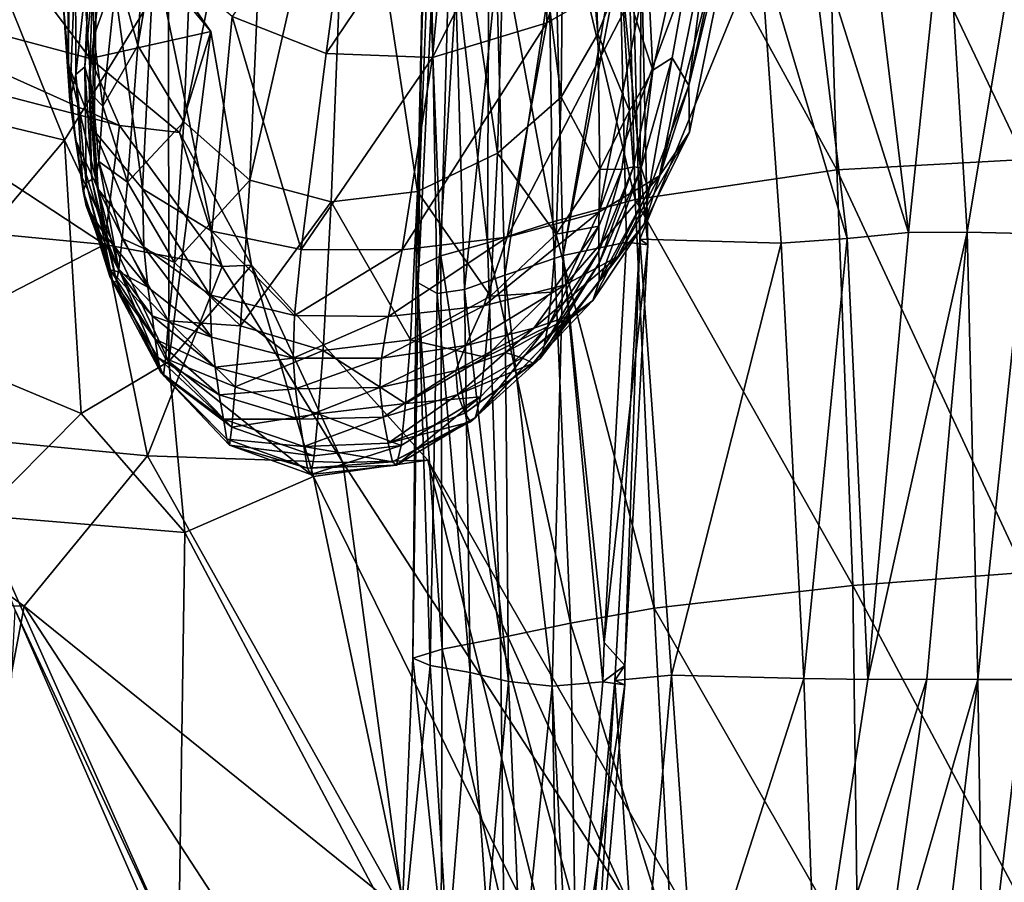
# Model space of a CAD drawing. Extents: x -76 to 76, y -20 to 79.
# Tile 124 of 175: x -6.39 to -0.13, y -1.11 to 4.38. Entities that reach past the tile are written whole.
import ezdxf

# ---------------------------------------------------------------- set-up
doc = ezdxf.new("R2010")
doc.units = 0

msp = doc.modelspace()

# ---------------------------------------------------------------- linework, layer by layer
for points in [[(-14.388, 15.315, 15.9217), (-7.8159, 4.6318, 18.5868), (-5.9432, 4.1304, 17.5793)], [(-14.388, 15.315, 15.9217), (-5.1751, 4.3035, 16.584), (-5.4457, 4.6891, 16.0387)], [(-5.1751, 4.3035, 16.584), (-14.388, 15.315, 15.9217), (-5.9432, 4.1304, 17.5793)], [(-5.4789, 6.9407, 5.7284), (-5.6395, 4.2125, 6.4302), (-5.7722, 4.6881, 6.7907)], [(-5.4789, 6.9407, 5.7284), (-5.229, 6.5908, 5.3495), (-5.6395, 4.2125, 6.4302)], [(-2.8153, 6.8905, 6.0135), (-2.7134, 4.2885, 6.9337), (-2.9182, 6.613, 5.5916)], [(-2.7134, 4.2885, 6.9337), (-2.8153, 6.8905, 6.0135), (-2.5643, 4.6678, 7.592)], [(-2.3626, 4.0572, 8.3475), (-2.3925, 4.6502, 8.4079), (-1.7795, 6.6925, 10.0868)], [(-2.241, 4.1345, 8.9356), (-2.3626, 4.0572, 8.3475), (-1.7795, 6.6925, 10.0868)], [(-2.1338, 3.9581, 9.5258), (-2.241, 4.1345, 8.9356), (-1.7795, 6.6925, 10.0868)], [(-1.655, 6.2032, 10.8434), (-2.1338, 3.9581, 9.5258), (-1.7795, 6.6925, 10.0868)], [(-5.229, 6.5908, 5.3495), (-5.3473, 3.729, 6.1504), (-5.6395, 4.2125, 6.4302)], [(-5.229, 6.5908, 5.3495), (-4.7958, 6.424, 4.9905), (-5.3473, 3.729, 6.1504)], [(-3.2699, 6.3904, 5.249), (-2.9182, 6.613, 5.5916), (-2.9474, 3.8853, 6.514)], [(-2.7134, 4.2885, 6.9337), (-2.9474, 3.8853, 6.514), (-2.9182, 6.613, 5.5916)], [(-6.1152, 4.482, 10.0971), (-6.0811, 4.0891, 10.7022), (-6.1033, 6.5392, 11.9302)], [(-6.0811, 4.0891, 10.7022), (-6.0734, 5.9414, 12.6196), (-6.1033, 6.5392, 11.9302)], [(-4.7958, 6.424, 4.9905), (-4.9268, 3.358, 5.9826), (-5.3473, 3.729, 6.1504)], [(-4.7958, 6.424, 4.9905), (-4.2955, 6.1382, 4.9474), (-4.9268, 3.358, 5.9826)], [(-3.2699, 6.3904, 5.249), (-3.3522, 3.5296, 6.2266), (-3.7762, 6.3697, 4.9731)], [(-3.3522, 3.5296, 6.2266), (-3.2699, 6.3904, 5.249), (-2.9474, 3.8853, 6.514)], [(-4.2955, 6.1382, 4.9474), (-3.7762, 6.3697, 4.9731), (-3.8615, 3.2861, 6.0488)], [(-3.3522, 3.5296, 6.2266), (-3.8615, 3.2861, 6.0488), (-3.7762, 6.3697, 4.9731)], [(-2.1338, 3.9581, 9.5258), (-1.655, 6.2032, 10.8434), (-1.7307, 5.625, 11.5843)], [(-0.0003, 6.2584, 19.5569), (-1.2772, 6.1767, 19.1621), (0.0007, 3.4891, 19.3254)], [(-1.2772, 6.1767, 19.1621), (-2.5466, 5.8935, 18.5525), (-1.1934, 3.4221, 18.9351)], [(-1.2772, 6.1767, 19.1621), (-1.1934, 3.4221, 18.9351), (0.0007, 3.4891, 19.3254)], [(-4.2955, 6.1382, 4.9474), (-4.4089, 3.2196, 5.9582), (-4.9268, 3.358, 5.9826)], [(-4.4089, 3.2196, 5.9582), (-4.2955, 6.1382, 4.9474), (-3.8615, 3.2861, 6.0488)], [(-3.05, 5.5652, 14.7391), (-3.0381, 4.3569, 13.4315), (-2.5173, 6.0444, 14.2115)], [(-3.0381, 4.3569, 13.4315), (-2.3952, 4.7232, 12.8862), (-2.5173, 6.0444, 14.2115)], [(-6.0811, 4.0891, 10.7022), (-5.9181, 3.6713, 11.2304), (-6.0734, 5.9414, 12.6196)], [(-5.9181, 3.6713, 11.2304), (-5.8928, 5.3463, 13.1602), (-6.0734, 5.9414, 12.6196)], [(-2.5466, 5.8935, 18.5525), (-3.036, 5.5984, 17.9287), (-2.4756, 3.2351, 18.3072)], [(-2.5466, 5.8935, 18.5525), (-2.4756, 3.2351, 18.3072), (-1.1934, 3.4221, 18.9351)], [(-3.036, 5.5984, 17.9287), (-3.4049, 5.2833, 17.2147), (-3.0001, 3.093, 17.7288)], [(-3.036, 5.5984, 17.9287), (-3.0001, 3.093, 17.7288), (-2.4756, 3.2351, 18.3072)], [(-2.3209, 3.3855, 10.686), (-2.1306, 3.6633, 10.1115), (-1.7307, 5.625, 11.5843)], [(-1.9684, 5.1388, 12.2679), (-2.3209, 3.3855, 10.686), (-1.7307, 5.625, 11.5843)], [(-2.1306, 3.6633, 10.1115), (-2.1338, 3.9581, 9.5258), (-1.7307, 5.625, 11.5843)], [(-3.05, 5.5652, 14.7391), (-3.6558, 5.331, 15.1616), (-3.7643, 4.1375, 13.8168)], [(-3.0381, 4.3569, 13.4315), (-3.05, 5.5652, 14.7391), (-3.7643, 4.1375, 13.8168)], [(-4.4408, 4.1625, 13.9548), (-4.2606, 5.4937, 15.459), (-5.0403, 4.3985, 13.8714)], [(-4.2606, 5.4937, 15.459), (-4.4408, 4.1625, 13.9548), (-3.6558, 5.331, 15.1616)], [(-5.9181, 3.6713, 11.2304), (-5.6105, 3.3026, 11.692), (-5.8928, 5.3463, 13.1602)], [(-5.6105, 3.3026, 11.692), (-5.5355, 4.8125, 13.592), (-5.8928, 5.3463, 13.1602)], [(-4.4408, 4.1625, 13.9548), (-3.7643, 4.1375, 13.8168), (-3.6558, 5.331, 15.1616)], [(-1.3804, 5.0626, 11.3613), (-1.0185, 5.3444, 11.1183), (-0.7374, 3.0254, 10.5216)], [(-1.0185, 5.3444, 11.1183), (-0.5009, 5.2724, 10.8445), (-0.7374, 3.0254, 10.5216)], [(-3.4049, 5.2833, 17.2147), (-3.6525, 5.0429, 16.5784), (-3.4149, 2.9592, 17.0429)], [(-3.4049, 5.2833, 17.2147), (-3.4149, 2.9592, 17.0429), (-3.0001, 3.093, 17.7288)], [(-0.5009, 5.2724, 10.8445), (-0.3643, 3.0262, 10.3387), (-0.7374, 3.0254, 10.5216)], [(-0.5009, 5.2724, 10.8445), (0.0004, 5.2182, 10.7381), (-0.3643, 3.0262, 10.3387)], [(0.0004, 5.2182, 10.7381), (0.0008, 3.0173, 10.2578), (-0.3643, 3.0262, 10.3387)], [(-2.3209, 3.3855, 10.686), (-1.9684, 5.1388, 12.2679), (-2.7068, 3.1532, 11.2307)], [(-1.9684, 5.1388, 12.2679), (-2.3952, 4.7232, 12.8862), (-2.7068, 3.1532, 11.2307)], [(-5.9204, 4.2723, 7.5517), (-5.9242, 4.6608, 8.0839), (-5.8198, 5.1007, 7.3535)], [(-5.9204, 4.2723, 7.5517), (-5.8198, 5.1007, 7.3535), (-5.7722, 4.6881, 6.7907)], [(-3.6525, 5.0429, 16.5784), (-3.79, 4.8437, 15.976), (-3.7129, 2.8754, 16.3531)], [(-3.6525, 5.0429, 16.5784), (-3.7129, 2.8754, 16.3531), (-3.4149, 2.9592, 17.0429)], [(-1.3804, 5.0626, 11.3613), (-1.1266, 2.9872, 10.7471), (-1.6809, 4.8445, 11.6064)], [(-1.1266, 2.9872, 10.7471), (-1.3804, 5.0626, 11.3613), (-0.7374, 3.0254, 10.5216)], [(-2.9821, 4.8455, 13.0108), (-2.5787, 4.9511, 12.5738), (-2.9343, 2.8774, 12.3807)], [(-2.5787, 4.9511, 12.5738), (-2.5735, 4.7713, 12.5153), (-2.9343, 2.8774, 12.3807)], [(-2.4962, 4.9831, 12.4922), (-1.6809, 4.8445, 11.6064), (-2.4469, 2.9826, 11.8934)], [(-2.4383, 4.8515, 12.5949), (-2.4962, 4.9831, 12.4922), (-2.4469, 2.9826, 11.8934)], [(-6.0362, 4.7764, 9.4049), (-5.9404, 4.8701, 8.7068), (-6.035, 4.0285, 9.0595)], [(-5.9404, 4.8701, 8.7068), (-5.9764, 4.0772, 8.4871), (-6.035, 4.0285, 9.0595)], [(-5.9404, 4.8701, 8.7068), (-5.9242, 4.6608, 8.0839), (-5.9764, 4.0772, 8.4871)], [(-3.79, 4.8437, 15.976), (-3.8687, 2.803, 15.6544), (-3.7129, 2.8754, 16.3531)], [(-3.79, 4.8437, 15.976), (-3.8284, 4.6527, 15.3632), (-3.8687, 2.803, 15.6544)], [(-3.3574, 4.6809, 13.5207), (-2.9821, 4.8455, 13.0108), (-3.3052, 2.7524, 12.887)], [(-2.9821, 4.8455, 13.0108), (-2.9343, 2.8774, 12.3807), (-3.3052, 2.7524, 12.887)], [(-2.5735, 4.7713, 12.5153), (-2.4383, 4.8515, 12.5949), (-2.3945, 2.9461, 12.0247)], [(-2.3945, 2.9461, 12.0247), (-2.4383, 4.8515, 12.5949), (-2.4469, 2.9826, 11.8934)], [(-1.6809, 4.8445, 11.6064), (-1.5472, 2.9558, 11.0502), (-2.4469, 2.9826, 11.8934)], [(-1.1266, 2.9872, 10.7471), (-1.5472, 2.9558, 11.0502), (-1.6809, 4.8445, 11.6064)], [(-6.1152, 4.482, 10.0971), (-6.0362, 4.7764, 9.4049), (-6.0728, 3.8632, 9.6576)], [(-6.0362, 4.7764, 9.4049), (-6.035, 4.0285, 9.0595), (-6.0728, 3.8632, 9.6576)], [(-5.6105, 3.3026, 11.692), (-5.1683, 3.0338, 12.0231), (-5.5355, 4.8125, 13.592)], [(-5.1683, 3.0338, 12.0231), (-5.0403, 4.3985, 13.8714), (-5.5355, 4.8125, 13.592)], [(-2.5735, 4.7713, 12.5153), (-2.5309, 2.9629, 11.9718), (-2.9343, 2.8774, 12.3807)], [(-2.5309, 2.9629, 11.9718), (-2.5735, 4.7713, 12.5153), (-2.3945, 2.9461, 12.0247)], [(-3.2901, 2.9949, 11.727), (-2.7068, 3.1532, 11.2307), (-2.3952, 4.7232, 12.8862)], [(-3.0381, 4.3569, 13.4315), (-3.2901, 2.9949, 11.727), (-2.3952, 4.7232, 12.8862)], [(-6.4542, 4.4768, 16.6123), (-5.4457, 4.6891, 16.0387), (-6.1073, 3.6125, 15.6349)], [(-6.1073, 3.6125, 15.6349), (-5.4457, 4.6891, 16.0387), (-5.4419, 2.2038, 16.5014)], [(-5.9242, 4.6608, 8.0839), (-5.9496, 3.976, 7.9987), (-5.9764, 4.0772, 8.4871)], [(-5.9242, 4.6608, 8.0839), (-5.9204, 4.2723, 7.5517), (-5.9496, 3.976, 7.9987)], [(-5.8617, 3.8287, 7.126), (-5.9204, 4.2723, 7.5517), (-5.7722, 4.6881, 6.7907)], [(-5.8617, 3.8287, 7.126), (-5.7722, 4.6881, 6.7907), (-5.6395, 4.2125, 6.4302)], [(-5.4457, 4.6891, 16.0387), (-5.1751, 4.3035, 16.584), (-5.4419, 2.2038, 16.5014)], [(-3.8284, 4.6527, 15.3632), (-3.8566, 2.7036, 14.9417), (-3.8687, 2.803, 15.6544)], [(-3.8284, 4.6527, 15.3632), (-3.7697, 4.5365, 14.7416), (-3.8566, 2.7036, 14.9417)], [(-3.6163, 4.5619, 14.1125), (-3.3574, 4.6809, 13.5207), (-3.5615, 2.6626, 13.5223)], [(-3.3574, 4.6809, 13.5207), (-3.3052, 2.7524, 12.887), (-3.5615, 2.6626, 13.5223)], [(-2.7134, 4.2885, 6.9337), (-2.5643, 4.6678, 7.592), (-2.5116, 3.7979, 7.8039)], [(-2.3626, 4.0572, 8.3475), (-2.5116, 3.7979, 7.8039), (-2.5643, 4.6678, 7.592)], [(-2.3925, 4.6502, 8.4079), (-2.3626, 4.0572, 8.3475), (-2.5643, 4.6678, 7.592)], [(-7.8206, 4.24, 19.3435), (-5.7555, 3.7058, 18.185), (-7.8159, 4.6318, 18.5868)], [(-5.7555, 3.7058, 18.185), (-5.9432, 4.1304, 17.5793), (-7.8159, 4.6318, 18.5868)], [(-3.7697, 4.5365, 14.7416), (-3.7348, 2.6368, 14.227), (-3.8566, 2.7036, 14.9417)], [(-3.7697, 4.5365, 14.7416), (-3.6163, 4.5619, 14.1125), (-3.7348, 2.6368, 14.227)], [(-3.6163, 4.5619, 14.1125), (-3.5615, 2.6626, 13.5223), (-3.7348, 2.6368, 14.227)], [(-6.7487, 3.7662, 16.0953), (-6.4542, 4.4768, 16.6123), (-6.1073, 3.6125, 15.6349)], [(-6.0811, 4.0891, 10.7022), (-6.1152, 4.482, 10.0971), (-6.0374, 3.6146, 10.2229)], [(-6.1152, 4.482, 10.0971), (-6.0728, 3.8632, 9.6576), (-6.0374, 3.6146, 10.2229)], [(-5.1683, 3.0338, 12.0231), (-4.6015, 2.916, 12.1597), (-5.0403, 4.3985, 13.8714)], [(-4.6015, 2.916, 12.1597), (-4.4408, 4.1625, 13.9548), (-5.0403, 4.3985, 13.8714)], [(-3.2901, 2.9949, 11.727), (-3.0381, 4.3569, 13.4315), (-3.959, 2.9145, 12.0712)], [(-3.0381, 4.3569, 13.4315), (-3.7643, 4.1375, 13.8168), (-3.959, 2.9145, 12.0712)], [(-5.9204, 4.2723, 7.5517), (-5.9264, 3.8934, 7.6519), (-5.9496, 3.976, 7.9987)], [(-5.3742, 3.661, 17.5296), (-5.1751, 4.3035, 16.584), (-5.9432, 4.1304, 17.5793)], [(-5.9204, 4.2723, 7.5517), (-5.8617, 3.8287, 7.126), (-5.9264, 3.8934, 7.6519)], [(-5.1751, 4.3035, 16.584), (-4.9168, 2.8174, 17.6469), (-5.4419, 2.2038, 16.5014)], [(-4.9168, 2.8174, 17.6469), (-5.1751, 4.3035, 16.584), (-5.3742, 3.661, 17.5296)], [(-2.7134, 4.2885, 6.9337), (-2.7005, 3.4282, 7.347), (-2.9474, 3.8853, 6.514)], [(-2.7005, 3.4282, 7.347), (-2.7134, 4.2885, 6.9337), (-2.5116, 3.7979, 7.8039)], [(-7.8978, 3.1446, 20.196), (-5.8516, 2.9481, 18.9961), (-7.8206, 4.24, 19.3435)], [(-5.8516, 2.9481, 18.9961), (-5.7555, 3.7058, 18.185), (-7.8206, 4.24, 19.3435)], [(-5.7049, 3.3444, 6.8072), (-5.8617, 3.8287, 7.126), (-5.6395, 4.2125, 6.4302)], [(-5.7049, 3.3444, 6.8072), (-5.6395, 4.2125, 6.4302), (-5.3473, 3.729, 6.1504)], [(-4.4408, 4.1625, 13.9548), (-4.6015, 2.916, 12.1597), (-3.7643, 4.1375, 13.8168)], [(-4.6015, 2.916, 12.1597), (-3.959, 2.9145, 12.0712), (-3.7643, 4.1375, 13.8168)], [(-2.3626, 4.0572, 8.3475), (-2.241, 4.1345, 8.9356), (-2.4373, 3.4356, 8.6756)], [(-2.39, 3.292, 9.1452), (-2.4373, 3.4356, 8.6756), (-2.241, 4.1345, 8.9356)], [(-2.1338, 3.9581, 9.5258), (-2.39, 3.292, 9.1452), (-2.241, 4.1345, 8.9356)], [(-6.0811, 4.0891, 10.7022), (-6.0374, 3.6146, 10.2229), (-5.8925, 3.2991, 10.7063)], [(-5.9181, 3.6713, 11.2304), (-6.0811, 4.0891, 10.7022), (-5.8925, 3.2991, 10.7063)], [(-5.9679, 3.3395, 8.7429), (-6.035, 4.0285, 9.0595), (-5.9764, 4.0772, 8.4871)], [(-5.9324, 3.3624, 8.2231), (-5.9764, 4.0772, 8.4871), (-5.9496, 3.976, 7.9987)], [(-5.9324, 3.3624, 8.2231), (-5.9679, 3.3395, 8.7429), (-5.9764, 4.0772, 8.4871)], [(-5.7555, 3.7058, 18.185), (-5.3742, 3.661, 17.5296), (-5.9432, 4.1304, 17.5793)], [(-5.9885, 3.2865, 9.295), (-6.0728, 3.8632, 9.6576), (-6.035, 4.0285, 9.0595)], [(-5.9679, 3.3395, 8.7429), (-5.9885, 3.2865, 9.295), (-6.035, 4.0285, 9.0595)], [(-2.3626, 4.0572, 8.3475), (-2.4862, 3.4412, 8.244), (-2.5116, 3.7979, 7.8039)], [(-2.4862, 3.4412, 8.244), (-2.3626, 4.0572, 8.3475), (-2.4373, 3.4356, 8.6756)], [(-5.9086, 3.3636, 7.7797), (-5.9324, 3.3624, 8.2231), (-5.9496, 3.976, 7.9987)], [(-5.9086, 3.3636, 7.7797), (-5.9496, 3.976, 7.9987), (-5.9264, 3.8934, 7.6519)], [(-2.1338, 3.9581, 9.5258), (-2.1306, 3.6633, 10.1115), (-2.4157, 3.0808, 9.6415)], [(-2.39, 3.292, 9.1452), (-2.1338, 3.9581, 9.5258), (-2.4157, 3.0808, 9.6415)], [(-5.8617, 3.8287, 7.126), (-5.8879, 3.4751, 7.4137), (-5.9264, 3.8934, 7.6519)], [(-5.8879, 3.4751, 7.4137), (-5.9086, 3.3636, 7.7797), (-5.9264, 3.8934, 7.6519)], [(-3.3522, 3.5296, 6.2266), (-2.9474, 3.8853, 6.514), (-2.979, 3.0138, 6.9885)], [(-2.7005, 3.4282, 7.347), (-2.979, 3.0138, 6.9885), (-2.9474, 3.8853, 6.514)], [(-5.9676, 3.195, 9.8354), (-6.0374, 3.6146, 10.2229), (-6.0728, 3.8632, 9.6576)], [(-5.9885, 3.2865, 9.295), (-5.9676, 3.195, 9.8354), (-6.0728, 3.8632, 9.6576)], [(-5.8617, 3.8287, 7.126), (-5.7049, 3.3444, 6.8072), (-5.8879, 3.4751, 7.4137)], [(-7.1608, 2.3581, 15.9619), (-6.7487, 3.7662, 16.0953), (-6.1073, 3.6125, 15.6349)], [(-2.7005, 3.4282, 7.347), (-2.5116, 3.7979, 7.8039), (-2.5612, 3.4248, 7.9059)], [(-2.4862, 3.4412, 8.244), (-2.5612, 3.4248, 7.9059), (-2.5116, 3.7979, 7.8039)], [(-5.8516, 2.9481, 18.9961), (-5.1031, 2.8076, 18.1552), (-5.7555, 3.7058, 18.185)], [(-5.1031, 2.8076, 18.1552), (-5.3742, 3.661, 17.5296), (-5.7555, 3.7058, 18.185)], [(-5.407, 2.8337, 6.596), (-5.7049, 3.3444, 6.8072), (-5.3473, 3.729, 6.1504)], [(-5.407, 2.8337, 6.596), (-5.3473, 3.729, 6.1504), (-4.9268, 3.358, 5.9826)], [(-5.6105, 3.3026, 11.692), (-5.9181, 3.6713, 11.2304), (-5.6021, 2.9326, 11.0591)], [(-5.9181, 3.6713, 11.2304), (-5.8925, 3.2991, 10.7063), (-5.6021, 2.9326, 11.0591)], [(-5.1031, 2.8076, 18.1552), (-4.9168, 2.8174, 17.6469), (-5.3742, 3.661, 17.5296)], [(-2.3209, 3.3855, 10.686), (-2.586, 2.8726, 10.1533), (-2.1306, 3.6633, 10.1115)], [(-2.586, 2.8726, 10.1533), (-2.4157, 3.0808, 9.6415), (-2.1306, 3.6633, 10.1115)], [(-5.9998, 1.8744, 15.9719), (-7.1608, 2.3581, 15.9619), (-6.1073, 3.6125, 15.6349)], [(-5.9998, 1.8744, 15.9719), (-6.1073, 3.6125, 15.6349), (-5.4419, 2.2038, 16.5014)], [(-5.9676, 3.195, 9.8354), (-5.849, 3.0099, 10.2768), (-6.0374, 3.6146, 10.2229)], [(-5.849, 3.0099, 10.2768), (-5.8925, 3.2991, 10.7063), (-6.0374, 3.6146, 10.2229)], [(-3.3522, 3.5296, 6.2266), (-3.3964, 2.6204, 6.7399), (-3.8615, 3.2861, 6.0488)], [(-3.3964, 2.6204, 6.7399), (-3.3522, 3.5296, 6.2266), (-2.979, 3.0138, 6.9885)], [(-5.9086, 3.3636, 7.7797), (-5.8879, 3.4751, 7.4137), (-5.7602, 2.7906, 7.5373)], [(-5.8879, 3.4751, 7.4137), (-5.7401, 2.9862, 7.151), (-5.7602, 2.7906, 7.5373)], [(-5.7049, 3.3444, 6.8072), (-5.7401, 2.9862, 7.151), (-5.8879, 3.4751, 7.4137)], [(0.0007, 3.4891, 19.3254), (-1.1934, 3.4221, 18.9351), (0.0018, 0.8635, 18.9181)], [(-2.7005, 3.4282, 7.347), (-2.7077, 3.0648, 7.6683), (-2.979, 3.0138, 6.9885)], [(-2.3209, 3.3855, 10.686), (-2.7068, 3.1532, 11.2307), (-2.9203, 2.6909, 10.6333)], [(-2.586, 2.8726, 10.1533), (-2.3209, 3.3855, 10.686), (-2.9203, 2.6909, 10.6333)], [(-2.708, 2.9065, 8.0175), (-2.4862, 3.4412, 8.244), (-2.7054, 2.8305, 8.3939)], [(-2.4862, 3.4412, 8.244), (-2.708, 2.9065, 8.0175), (-2.5612, 3.4248, 7.9059)], [(-2.708, 2.9065, 8.0175), (-2.7077, 3.0648, 7.6683), (-2.5612, 3.4248, 7.9059)], [(-2.7077, 3.0648, 7.6683), (-2.7005, 3.4282, 7.347), (-2.5612, 3.4248, 7.9059)], [(-2.4862, 3.4412, 8.244), (-2.4373, 3.4356, 8.6756), (-2.7054, 2.8305, 8.3939)], [(-2.7042, 2.714, 8.797), (-2.7054, 2.8305, 8.3939), (-2.4373, 3.4356, 8.6756)], [(-2.39, 3.292, 9.1452), (-2.7042, 2.714, 8.797), (-2.4373, 3.4356, 8.6756)], [(-1.1934, 3.4221, 18.9351), (-2.4756, 3.2351, 18.3072), (-1.0921, 0.7801, 18.4838)], [(-1.1934, 3.4221, 18.9351), (-1.0921, 0.7801, 18.4838), (0.0018, 0.8635, 18.9181)], [(-5.9885, 3.2865, 9.295), (-5.9679, 3.3395, 8.7429), (-5.8169, 2.7444, 9.0357)], [(-5.9679, 3.3395, 8.7429), (-5.9324, 3.3624, 8.2231), (-5.7994, 2.7087, 8.4913)], [(-5.9679, 3.3395, 8.7429), (-5.7994, 2.7087, 8.4913), (-5.8169, 2.7444, 9.0357)], [(-5.9324, 3.3624, 8.2231), (-5.9086, 3.3636, 7.7797), (-5.7763, 2.713, 7.9795)], [(-5.9324, 3.3624, 8.2231), (-5.7763, 2.713, 7.9795), (-5.7994, 2.7087, 8.4913)], [(-5.9086, 3.3636, 7.7797), (-5.7602, 2.7906, 7.5373), (-5.7763, 2.713, 7.9795)], [(-5.7049, 3.3444, 6.8072), (-5.407, 2.8337, 6.596), (-5.7401, 2.9862, 7.151)], [(-4.9862, 2.4318, 6.4913), (-5.407, 2.8337, 6.596), (-4.9268, 3.358, 5.9826)], [(-4.9862, 2.4318, 6.4913), (-4.9268, 3.358, 5.9826), (-4.4089, 3.2196, 5.9582)], [(-5.9676, 3.195, 9.8354), (-5.9885, 3.2865, 9.295), (-5.8164, 2.7869, 9.5757)], [(-5.9885, 3.2865, 9.295), (-5.8169, 2.7444, 9.0357), (-5.8164, 2.7869, 9.5757)], [(-5.5767, 2.6761, 10.5317), (-5.6021, 2.9326, 11.0591), (-5.8925, 3.2991, 10.7063)], [(-5.849, 3.0099, 10.2768), (-5.5767, 2.6761, 10.5317), (-5.8925, 3.2991, 10.7063)], [(-5.6105, 3.3026, 11.692), (-5.6021, 2.9326, 11.0591), (-5.1809, 2.6276, 11.2807)], [(-5.1683, 3.0338, 12.0231), (-5.6105, 3.3026, 11.692), (-5.1809, 2.6276, 11.2807)], [(-4.4089, 3.2196, 5.9582), (-3.8615, 3.2861, 6.0488), (-3.906, 2.3422, 6.5812)], [(-3.3964, 2.6204, 6.7399), (-3.906, 2.3422, 6.5812), (-3.8615, 3.2861, 6.0488)], [(-2.7042, 2.714, 8.797), (-2.39, 3.292, 9.1452), (-2.7448, 2.5929, 9.2369)], [(-2.39, 3.292, 9.1452), (-2.4157, 3.0808, 9.6415), (-2.7448, 2.5929, 9.2369)], [(-5.9676, 3.195, 9.8354), (-5.8164, 2.7869, 9.5757), (-5.7533, 2.7716, 9.9654)], [(-5.849, 3.0099, 10.2768), (-5.9676, 3.195, 9.8354), (-5.7533, 2.7716, 9.9654)], [(-4.4609, 2.2737, 6.4924), (-4.9862, 2.4318, 6.4913), (-4.4089, 3.2196, 5.9582)], [(-4.4609, 2.2737, 6.4924), (-4.4089, 3.2196, 5.9582), (-3.906, 2.3422, 6.5812)], [(-2.4756, 3.2351, 18.3072), (-3.0001, 3.093, 17.7288), (-2.3551, 0.6351, 17.7459)], [(-2.4756, 3.2351, 18.3072), (-2.3551, 0.6351, 17.7459), (-1.0921, 0.7801, 18.4838)], [(-5.8516, 2.9481, 18.9961), (-7.8978, 3.1446, 20.196), (-8.0003, 1.8372, 19.7852)], [(-3.2901, 2.9949, 11.727), (-3.4382, 2.5593, 11.0342), (-2.7068, 3.1532, 11.2307)], [(-3.4382, 2.5593, 11.0342), (-2.9203, 2.6909, 10.6333), (-2.7068, 3.1532, 11.2307)], [(-3.0001, 3.093, 17.7288), (-3.4149, 2.9592, 17.0429), (-2.8863, 0.5408, 17.142)], [(-3.0001, 3.093, 17.7288), (-2.8863, 0.5408, 17.142), (-2.3551, 0.6351, 17.7459)], [(-2.8676, 2.5028, 9.7239), (-2.7448, 2.5929, 9.2369), (-2.4157, 3.0808, 9.6415)], [(-2.586, 2.8726, 10.1533), (-2.8676, 2.5028, 9.7239), (-2.4157, 3.0808, 9.6415)], [(-5.5767, 2.6761, 10.5317), (-5.849, 3.0099, 10.2768), (-5.7533, 2.7716, 9.9654)], [(-5.1683, 3.0338, 12.0231), (-5.1809, 2.6276, 11.2807), (-4.6434, 2.4967, 11.371)], [(-4.6015, 2.916, 12.1597), (-5.1683, 3.0338, 12.0231), (-4.6434, 2.4967, 11.371)], [(-3.3964, 2.6204, 6.7399), (-2.979, 3.0138, 6.9885), (-3.0084, 2.6453, 7.3774)], [(-2.708, 2.9065, 8.0175), (-3.0316, 2.4278, 7.755), (-2.7077, 3.0648, 7.6683)], [(-3.0316, 2.4278, 7.755), (-3.0084, 2.6453, 7.3774), (-2.7077, 3.0648, 7.6683)], [(-2.7077, 3.0648, 7.6683), (-3.0084, 2.6453, 7.3774), (-2.979, 3.0138, 6.9885)], [(-1.1266, 2.9872, 10.7471), (-0.7374, 3.0254, 10.5216), (-0.9952, 0.1833, 9.8756)], [(-0.6196, 0.1838, 9.6801), (-0.9952, 0.1833, 9.8756), (-0.3643, 3.0262, 10.3387)], [(-0.9952, 0.1833, 9.8756), (-0.7374, 3.0254, 10.5216), (-0.3643, 3.0262, 10.3387)], [(-0.3643, 3.0262, 10.3387), (-0.2963, 0.1826, 9.5279), (-0.6196, 0.1838, 9.6801)], [(-0.3643, 3.0262, 10.3387), (0.0008, 3.0173, 10.2578), (-0.2963, 0.1826, 9.5279)], [(0.0008, 3.0173, 10.2578), (0.0008, 0.1816, 9.4627), (-0.2963, 0.1826, 9.5279)], [(-5.5791, 1.6045, 19.1363), (-5.8516, 2.9481, 18.9961), (-8.0003, 1.8372, 19.7852)], [(-5.1031, 2.8076, 18.1552), (-5.8516, 2.9481, 18.9961), (-5.5791, 1.6045, 19.1363)], [(-5.7602, 2.7906, 7.5373), (-5.7401, 2.9862, 7.151), (-5.4441, 2.4623, 6.9861)], [(-5.407, 2.8337, 6.596), (-5.4441, 2.4623, 6.9861), (-5.7401, 2.9862, 7.151)], [(-3.2901, 2.9949, 11.727), (-3.959, 2.9145, 12.0712), (-4.0443, 2.4903, 11.2991)], [(-3.4382, 2.5593, 11.0342), (-3.2901, 2.9949, 11.727), (-4.0443, 2.4903, 11.2991)], [(-3.4149, 2.9592, 17.0429), (-3.7129, 2.8754, 16.3531), (-3.3326, 0.4484, 16.4102)], [(-3.4149, 2.9592, 17.0429), (-3.3326, 0.4484, 16.4102), (-2.8863, 0.5408, 17.142)], [(-2.9343, 2.8774, 12.3807), (-2.5309, 2.9629, 11.9718), (-2.6736, 0.4175, 11.35)], [(-2.6736, 0.4175, 11.35), (-2.5309, 2.9629, 11.9718), (-2.3945, 2.9461, 12.0247)], [(-2.5416, 0.271, 11.367), (-2.6736, 0.4175, 11.35), (-2.3945, 2.9461, 12.0247)], [(-2.6061, 0.1761, 11.2058), (-2.4469, 2.9826, 11.8934), (-2.2439, 0.2109, 10.8441)], [(-2.6061, 0.1761, 11.2058), (-2.5416, 0.271, 11.367), (-2.4469, 2.9826, 11.8934)], [(-2.5416, 0.271, 11.367), (-2.3945, 2.9461, 12.0247), (-2.4469, 2.9826, 11.8934)], [(-2.4469, 2.9826, 11.8934), (-1.5472, 2.9558, 11.0502), (-2.2439, 0.2109, 10.8441)], [(-1.4034, 0.1888, 10.131), (-2.2439, 0.2109, 10.8441), (-1.5472, 2.9558, 11.0502)], [(-1.1266, 2.9872, 10.7471), (-1.4034, 0.1888, 10.131), (-1.5472, 2.9558, 11.0502)], [(-1.4034, 0.1888, 10.131), (-1.1266, 2.9872, 10.7471), (-0.9952, 0.1833, 9.8756)], [(-5.5767, 2.6761, 10.5317), (-5.1709, 2.3595, 10.6576), (-5.6021, 2.9326, 11.0591)], [(-5.1709, 2.3595, 10.6576), (-5.1809, 2.6276, 11.2807), (-5.6021, 2.9326, 11.0591)], [(-4.6015, 2.916, 12.1597), (-4.6434, 2.4967, 11.371), (-3.959, 2.9145, 12.0712)], [(-4.6434, 2.4967, 11.371), (-4.0443, 2.4903, 11.2991), (-3.959, 2.9145, 12.0712)], [(-2.708, 2.9065, 8.0175), (-2.7054, 2.8305, 8.3939), (-3.0539, 2.3058, 8.1334)], [(-3.0316, 2.4278, 7.755), (-2.708, 2.9065, 8.0175), (-3.0539, 2.3058, 8.1334)], [(-5.407, 2.8337, 6.596), (-4.9862, 2.4318, 6.4913), (-5.4441, 2.4623, 6.9861)], [(-3.7129, 2.8754, 16.3531), (-3.8687, 2.803, 15.6544), (-3.7039, 0.375, 15.6031)], [(-3.7129, 2.8754, 16.3531), (-3.7039, 0.375, 15.6031), (-3.3326, 0.4484, 16.4102)], [(-3.3052, 2.7524, 12.887), (-2.9343, 2.8774, 12.3807), (-3.0041, 0.1393, 11.7282)], [(-2.8676, 2.5028, 9.7239), (-2.586, 2.8726, 10.1533), (-3.1212, 2.4165, 10.1687)], [(-2.586, 2.8726, 10.1533), (-2.9203, 2.6909, 10.6333), (-3.1212, 2.4165, 10.1687)], [(-2.7042, 2.714, 8.797), (-3.0805, 2.2237, 8.525), (-2.7054, 2.8305, 8.3939)], [(-3.0805, 2.2237, 8.525), (-3.0539, 2.3058, 8.1334), (-2.7054, 2.8305, 8.3939)], [(-3.0041, 0.1393, 11.7282), (-2.9343, 2.8774, 12.3807), (-2.6821, 0.1675, 11.2933)], [(-2.9343, 2.8774, 12.3807), (-2.6736, 0.4175, 11.35), (-2.6821, 0.1675, 11.2933)], [(-5.5287, 2.347, 9.4794), (-5.8164, 2.7869, 9.5757), (-5.8169, 2.7444, 9.0357)], [(-5.5287, 2.347, 9.4794), (-5.5477, 2.4939, 10.0314), (-5.8164, 2.7869, 9.5757)], [(-5.5477, 2.4939, 10.0314), (-5.7533, 2.7716, 9.9654), (-5.8164, 2.7869, 9.5757)], [(-5.4763, 2.1163, 7.8212), (-5.7763, 2.713, 7.9795), (-5.7602, 2.7906, 7.5373)], [(-5.4634, 2.2243, 7.382), (-5.4763, 2.1163, 7.8212), (-5.7602, 2.7906, 7.5373)], [(-5.4634, 2.2243, 7.382), (-5.7602, 2.7906, 7.5373), (-5.4441, 2.4623, 6.9861)], [(-5.5477, 2.4939, 10.0314), (-5.5767, 2.6761, 10.5317), (-5.7533, 2.7716, 9.9654)], [(-4.335, 1.5627, 18.3898), (-5.1031, 2.8076, 18.1552), (-5.5791, 1.6045, 19.1363)], [(-5.4419, 2.2038, 16.5014), (-4.9168, 2.8174, 17.6469), (-4.5214, 1.4731, 16.6782)], [(-5.1031, 2.8076, 18.1552), (-4.335, 1.5627, 18.3898), (-4.9168, 2.8174, 17.6469)], [(-4.335, 1.5627, 18.3898), (-3.7948, 1.5767, 17.6903), (-4.9168, 2.8174, 17.6469)], [(-4.9168, 2.8174, 17.6469), (-3.7948, 1.5767, 17.6903), (-4.5214, 1.4731, 16.6782)], [(-3.8687, 2.803, 15.6544), (-3.8898, 0.3173, 14.7541), (-3.7039, 0.375, 15.6031)], [(-3.8687, 2.803, 15.6544), (-3.8566, 2.7036, 14.9417), (-3.8898, 0.3173, 14.7541)], [(-5.513, 2.2294, 8.9059), (-5.5287, 2.347, 9.4794), (-5.8169, 2.7444, 9.0357)], [(-5.513, 2.2294, 8.9059), (-5.8169, 2.7444, 9.0357), (-5.7994, 2.7087, 8.4913)], [(-5.4942, 2.1353, 8.3412), (-5.7994, 2.7087, 8.4913), (-5.7763, 2.713, 7.9795)], [(-5.4942, 2.1353, 8.3412), (-5.513, 2.2294, 8.9059), (-5.7994, 2.7087, 8.4913)], [(-5.4763, 2.1163, 7.8212), (-5.4942, 2.1353, 8.3412), (-5.7763, 2.713, 7.9795)], [(-3.8566, 2.7036, 14.9417), (-3.7797, 0.2717, 13.8967), (-3.8898, 0.3173, 14.7541)], [(-3.8566, 2.7036, 14.9417), (-3.7348, 2.6368, 14.227), (-3.7797, 0.2717, 13.8967)], [(-3.5615, 2.6626, 13.5223), (-3.3052, 2.7524, 12.887), (-3.2824, 0.1702, 12.3473)], [(-3.3052, 2.7524, 12.887), (-3.0041, 0.1393, 11.7282), (-3.2824, 0.1702, 12.3473)], [(-2.7042, 2.714, 8.797), (-2.7448, 2.5929, 9.2369), (-3.124, 2.1935, 8.9573)], [(-3.0805, 2.2237, 8.525), (-2.7042, 2.714, 8.797), (-3.124, 2.1935, 8.9573)], [(-5.5767, 2.6761, 10.5317), (-5.5477, 2.4939, 10.0314), (-5.1709, 2.3595, 10.6576)], [(-3.7348, 2.6368, 14.227), (-3.5264, 0.2266, 13.0784), (-3.7797, 0.2717, 13.8967)], [(-3.7348, 2.6368, 14.227), (-3.5615, 2.6626, 13.5223), (-3.5264, 0.2266, 13.0784)], [(-3.5615, 2.6626, 13.5223), (-3.2824, 0.1702, 12.3473), (-3.5264, 0.2266, 13.0784)], [(-3.5539, 2.3064, 10.4821), (-3.1212, 2.4165, 10.1687), (-2.9203, 2.6909, 10.6333)], [(-3.4382, 2.5593, 11.0342), (-3.5539, 2.3064, 10.4821), (-2.9203, 2.6909, 10.6333)], [(-3.4297, 2.2321, 7.1564), (-3.0084, 2.6453, 7.3774), (-3.0316, 2.4278, 7.755)], [(-3.4297, 2.2321, 7.1564), (-3.3964, 2.6204, 6.7399), (-3.0084, 2.6453, 7.3774)], [(-4.6519, 2.2261, 10.7116), (-4.6434, 2.4967, 11.371), (-5.1809, 2.6276, 11.2807)], [(-5.1709, 2.3595, 10.6576), (-4.6519, 2.2261, 10.7116), (-5.1809, 2.6276, 11.2807)], [(-3.3964, 2.6204, 6.7399), (-3.4297, 2.2321, 7.1564), (-3.906, 2.3422, 6.5812)], [(-2.8676, 2.5028, 9.7239), (-3.1968, 2.2268, 9.4579), (-2.7448, 2.5929, 9.2369)], [(-3.1968, 2.2268, 9.4579), (-3.124, 2.1935, 8.9573), (-2.7448, 2.5929, 9.2369)], [(-3.5539, 2.3064, 10.4821), (-3.4382, 2.5593, 11.0342), (-4.0896, 2.2253, 10.6633)], [(-3.4382, 2.5593, 11.0342), (-4.0443, 2.4903, 11.2991), (-4.0896, 2.2253, 10.6633)], [(-5.5477, 2.4939, 10.0314), (-5.5287, 2.347, 9.4794), (-5.1479, 2.168, 10.0791)], [(-5.5477, 2.4939, 10.0314), (-5.1479, 2.168, 10.0791), (-5.1709, 2.3595, 10.6576)], [(-5.4634, 2.2243, 7.382), (-5.4441, 2.4623, 6.9861), (-5.0212, 2.0439, 6.9116)], [(-4.9862, 2.4318, 6.4913), (-5.0212, 2.0439, 6.9116), (-5.4441, 2.4623, 6.9861)], [(-4.6434, 2.4967, 11.371), (-4.6519, 2.2261, 10.7116), (-4.0443, 2.4903, 11.2991)], [(-4.6519, 2.2261, 10.7116), (-4.0896, 2.2253, 10.6633), (-4.0443, 2.4903, 11.2991)], [(-2.8676, 2.5028, 9.7239), (-3.1212, 2.4165, 10.1687), (-3.3012, 2.2622, 9.8648)], [(-3.1968, 2.2268, 9.4579), (-2.8676, 2.5028, 9.7239), (-3.3012, 2.2622, 9.8648)], [(-4.9862, 2.4318, 6.4913), (-4.4609, 2.2737, 6.4924), (-5.0212, 2.0439, 6.9116)], [(-3.5539, 2.3064, 10.4821), (-3.6164, 2.1478, 9.9745), (-3.1212, 2.4165, 10.1687)], [(-3.6164, 2.1478, 9.9745), (-3.3012, 2.2622, 9.8648), (-3.1212, 2.4165, 10.1687)], [(-3.4606, 1.98, 7.5436), (-3.0316, 2.4278, 7.755), (-3.491, 1.8481, 7.9372)], [(-3.0316, 2.4278, 7.755), (-3.0539, 2.3058, 8.1334), (-3.491, 1.8481, 7.9372)], [(-3.4606, 1.98, 7.5436), (-3.4297, 2.2321, 7.1564), (-3.0316, 2.4278, 7.755)], [(-6.6446, 1.2247, 16.5451), (-7.1608, 2.3581, 15.9619), (-5.9998, 1.8744, 15.9719)], [(-5.5287, 2.347, 9.4794), (-5.513, 2.2294, 8.9059), (-5.1215, 1.9919, 9.4709)], [(-5.5287, 2.347, 9.4794), (-5.1215, 1.9919, 9.4709), (-5.1479, 2.168, 10.0791)], [(-4.6519, 2.2261, 10.7116), (-5.1709, 2.3595, 10.6576), (-5.1479, 2.168, 10.0791)], [(-4.4609, 2.2737, 6.4924), (-3.906, 2.3422, 6.5812), (-3.9362, 1.9368, 7.0043)], [(-3.4297, 2.2321, 7.1564), (-3.9362, 1.9368, 7.0043), (-3.906, 2.3422, 6.5812)], [(-4.4609, 2.2737, 6.4924), (-4.4927, 1.8714, 6.9202), (-5.0212, 2.0439, 6.9116)], [(-4.4927, 1.8714, 6.9202), (-4.4609, 2.2737, 6.4924), (-3.9362, 1.9368, 7.0043)], [(-3.5539, 2.3064, 10.4821), (-4.0896, 2.2253, 10.6633), (-4.0998, 2.039, 10.0797)], [(-3.6164, 2.1478, 9.9745), (-3.5539, 2.3064, 10.4821), (-4.0998, 2.039, 10.0797)], [(-3.6164, 2.1478, 9.9745), (-3.6046, 1.995, 9.4152), (-3.3012, 2.2622, 9.8648)], [(-3.6046, 1.995, 9.4152), (-3.1968, 2.2268, 9.4579), (-3.3012, 2.2622, 9.8648)], [(-3.523, 1.8206, 8.3731), (-3.491, 1.8481, 7.9372), (-3.0539, 2.3058, 8.1334)], [(-3.0805, 2.2237, 8.525), (-3.523, 1.8206, 8.3731), (-3.0539, 2.3058, 8.1334)], [(-5.9998, 1.8744, 15.9719), (-5.4419, 2.2038, 16.5014), (-5.3398, 1.1169, 16.0077)], [(-5.513, 2.2294, 8.9059), (-5.0955, 1.8374, 8.8594), (-5.1215, 1.9919, 9.4709)], [(-5.513, 2.2294, 8.9059), (-5.4942, 2.1353, 8.3412), (-5.0955, 1.8374, 8.8594)], [(-5.4634, 2.2243, 7.382), (-5.0414, 1.7878, 7.3091), (-5.4763, 2.1163, 7.8212)], [(-5.0414, 1.7878, 7.3091), (-5.4634, 2.2243, 7.382), (-5.0212, 2.0439, 6.9116)], [(-5.4419, 2.2038, 16.5014), (-4.5214, 1.4731, 16.6782), (-5.3398, 1.1169, 16.0077)], [(-4.6378, 2.0311, 10.105), (-4.6519, 2.2261, 10.7116), (-5.1479, 2.168, 10.0791)], [(-4.6519, 2.2261, 10.7116), (-4.6378, 2.0311, 10.105), (-4.0896, 2.2253, 10.6633)], [(-4.6378, 2.0311, 10.105), (-4.0998, 2.039, 10.0797), (-4.0896, 2.2253, 10.6633)], [(-3.4297, 2.2321, 7.1564), (-3.4606, 1.98, 7.5436), (-3.9362, 1.9368, 7.0043)], [(-3.1968, 2.2268, 9.4579), (-3.6046, 1.995, 9.4152), (-3.124, 2.1935, 8.9573)], [(-3.6046, 1.995, 9.4152), (-3.5598, 1.8765, 8.8621), (-3.124, 2.1935, 8.9573)], [(-3.523, 1.8206, 8.3731), (-3.0805, 2.2237, 8.525), (-3.5598, 1.8765, 8.8621)], [(-3.0805, 2.2237, 8.525), (-3.124, 2.1935, 8.9573), (-3.5598, 1.8765, 8.8621)], [(-5.4942, 2.1353, 8.3412), (-5.4763, 2.1163, 7.8212), (-5.0738, 1.7106, 8.2715)], [(-5.4942, 2.1353, 8.3412), (-5.0738, 1.7106, 8.2715), (-5.0955, 1.8374, 8.8594)], [(-4.6378, 2.0311, 10.105), (-5.1479, 2.168, 10.0791), (-5.1215, 1.9919, 9.4709)], [(-3.6164, 2.1478, 9.9745), (-4.0998, 2.039, 10.0797), (-4.0801, 1.851, 9.4645)], [(-3.6046, 1.995, 9.4152), (-3.6164, 2.1478, 9.9745), (-4.0801, 1.851, 9.4645)], [(-5.4763, 2.1163, 7.8212), (-5.0559, 1.6734, 7.7428), (-5.0738, 1.7106, 8.2715)], [(-5.0414, 1.7878, 7.3091), (-5.0559, 1.6734, 7.7428), (-5.4763, 2.1163, 7.8212)], [(-4.6122, 1.8383, 9.4745), (-4.6378, 2.0311, 10.105), (-5.1215, 1.9919, 9.4709)], [(-5.0414, 1.7878, 7.3091), (-5.0212, 2.0439, 6.9116), (-4.4927, 1.8714, 6.9202)], [(-4.6378, 2.0311, 10.105), (-4.6122, 1.8383, 9.4745), (-4.0998, 2.039, 10.0797)], [(-4.6122, 1.8383, 9.4745), (-4.0801, 1.851, 9.4645), (-4.0998, 2.039, 10.0797)], [(-4.6122, 1.8383, 9.4745), (-5.1215, 1.9919, 9.4709), (-5.0955, 1.8374, 8.8594)], [(-3.6046, 1.995, 9.4152), (-4.0801, 1.851, 9.4645), (-4.0477, 1.6856, 8.8576)], [(-3.5598, 1.8765, 8.8621), (-3.6046, 1.995, 9.4152), (-4.0477, 1.6856, 8.8576)], [(-3.4606, 1.98, 7.5436), (-3.491, 1.8481, 7.9372), (-3.9936, 1.5453, 7.8056)], [(-3.9656, 1.6699, 7.3932), (-3.4606, 1.98, 7.5436), (-3.9936, 1.5453, 7.8056)], [(-3.4606, 1.98, 7.5436), (-3.9656, 1.6699, 7.3932), (-3.9362, 1.9368, 7.0043)], [(-4.4927, 1.8714, 6.9202), (-3.9362, 1.9368, 7.0043), (-3.9656, 1.6699, 7.3932)], [(-8.0003, 1.8372, 19.7852), (-8.5434, 0.7145, 19.2846), (-6.3624, 0.6491, 19.0044)], [(-5.5791, 1.6045, 19.1363), (-8.0003, 1.8372, 19.7852), (-6.3624, 0.6491, 19.0044)], [(-5.3398, 1.1169, 16.0077), (-6.6446, 1.2247, 16.5451), (-5.9998, 1.8744, 15.9719)], [(-4.5833, 1.6643, 8.85), (-4.6122, 1.8383, 9.4745), (-5.0955, 1.8374, 8.8594)], [(-4.5833, 1.6643, 8.85), (-5.0955, 1.8374, 8.8594), (-5.0738, 1.7106, 8.2715)], [(-4.5173, 1.6044, 7.314), (-5.0414, 1.7878, 7.3091), (-4.4927, 1.8714, 6.9202)], [(-4.6122, 1.8383, 9.4745), (-4.5833, 1.6643, 8.85), (-4.0801, 1.851, 9.4645)], [(-4.5833, 1.6643, 8.85), (-4.0477, 1.6856, 8.8576), (-4.0801, 1.851, 9.4645)], [(-4.5173, 1.6044, 7.314), (-4.4927, 1.8714, 6.9202), (-3.9656, 1.6699, 7.3932)], [(-3.523, 1.8206, 8.3731), (-3.5598, 1.8765, 8.8621), (-4.0477, 1.6856, 8.8576)], [(-4.0199, 1.5671, 8.2992), (-3.523, 1.8206, 8.3731), (-4.0477, 1.6856, 8.8576)], [(-3.523, 1.8206, 8.3731), (-4.0199, 1.5671, 8.2992), (-3.491, 1.8481, 7.9372)], [(-4.0199, 1.5671, 8.2992), (-3.9936, 1.5453, 7.8056), (-3.491, 1.8481, 7.9372)], [(-5.0414, 1.7878, 7.3091), (-4.5173, 1.6044, 7.314), (-5.0559, 1.6734, 7.7428)], [(-4.5596, 1.5258, 8.2614), (-4.5833, 1.6643, 8.85), (-5.0738, 1.7106, 8.2715)], [(-4.5596, 1.5258, 8.2614), (-5.0738, 1.7106, 8.2715), (-5.0559, 1.6734, 7.7428)], [(-4.5173, 1.6044, 7.314), (-4.5384, 1.485, 7.7392), (-5.0559, 1.6734, 7.7428)], [(-4.5384, 1.485, 7.7392), (-4.5596, 1.5258, 8.2614), (-5.0559, 1.6734, 7.7428)], [(-4.0199, 1.5671, 8.2992), (-4.0477, 1.6856, 8.8576), (-4.5833, 1.6643, 8.85)], [(-4.5596, 1.5258, 8.2614), (-4.0199, 1.5671, 8.2992), (-4.5833, 1.6643, 8.85)], [(-4.5173, 1.6044, 7.314), (-3.9656, 1.6699, 7.3932), (-4.5384, 1.485, 7.7392)], [(-3.9656, 1.6699, 7.3932), (-3.9936, 1.5453, 7.8056), (-4.5384, 1.485, 7.7392)], [(-5.5791, 1.6045, 19.1363), (-6.3624, 0.6491, 19.0044), (-3.9466, -1.2995, 19.118)], [(-4.335, 1.5627, 18.3898), (-5.5791, 1.6045, 19.1363), (-3.9466, -1.2995, 19.118)], [(-4.0199, 1.5671, 8.2992), (-4.5596, 1.5258, 8.2614), (-3.9936, 1.5453, 7.8056)], [(-4.5214, 1.4731, 16.6782), (-3.7948, 1.5767, 17.6903), (-3.0019, -1.6229, 17.095)], [(-4.335, 1.5627, 18.3898), (-2.5129, -1.2531, 18.4508), (-3.7948, 1.5767, 17.6903)], [(-2.5129, -1.2531, 18.4508), (-2.075, -1.4226, 17.9407), (-3.7948, 1.5767, 17.6903)], [(-3.7948, 1.5767, 17.6903), (-2.075, -1.4226, 17.9407), (-3.0019, -1.6229, 17.095)], [(-4.5596, 1.5258, 8.2614), (-4.5384, 1.485, 7.7392), (-3.9936, 1.5453, 7.8056)], [(-2.5129, -1.2531, 18.4508), (-4.335, 1.5627, 18.3898), (-3.9466, -1.2995, 19.118)], [(-5.3398, 1.1169, 16.0077), (-4.5214, 1.4731, 16.6782), (-3.8605, -1.6724, 16.6149)], [(-4.5214, 1.4731, 16.6782), (-3.0019, -1.6229, 17.095), (-3.8605, -1.6724, 16.6149)], [(-5.3813, -1.6043, 17.0585), (-6.6446, 1.2247, 16.5451), (-5.3398, 1.1169, 16.0077)], [(-6.6446, 1.2247, 16.5451), (-5.3813, -1.6043, 17.0585), (-6.4203, 0.6243, 18.0804)], [(-3.8605, -1.6724, 16.6149), (-5.3813, -1.6043, 17.0585), (-5.3398, 1.1169, 16.0077)], [(0.0018, 0.8635, 18.9181), (-1.0921, 0.7801, 18.4838), (-0.0004, -1.2643, 18.5901)], [(-1.0921, 0.7801, 18.4838), (-2.3551, 0.6351, 17.7459), (-1.059, -1.6236, 18.0537)], [(-1.0921, 0.7801, 18.4838), (-1.059, -1.6236, 18.0537), (-0.0004, -1.2643, 18.5901)], [(-8.5434, 0.7145, 19.2846), (-6.7877, -1.5882, 19.1722), (-6.3624, 0.6491, 19.0044)], [(-6.7877, -1.5882, 19.1722), (-5.1723, -1.1743, 19.0783), (-6.3624, 0.6491, 19.0044)], [(-6.3624, 0.6491, 19.0044), (-5.1723, -1.1743, 19.0783), (-3.9466, -1.2995, 19.118)], [(-2.3551, 0.6351, 17.7459), (-2.8863, 0.5408, 17.142), (-2.2401, -1.5294, 17.2089)], [(-2.3551, 0.6351, 17.7459), (-2.2401, -1.5294, 17.2089), (-1.059, -1.6236, 18.0537)], [(-5.5102, -1.4543, 18.207), (-6.5653, -2.1256, 18.2411), (-6.4203, 0.6243, 18.0804)], [(-5.3813, -1.6043, 17.0585), (-5.5102, -1.4543, 18.207), (-6.4203, 0.6243, 18.0804)], [(-2.8863, 0.5408, 17.142), (-3.3326, 0.4484, 16.4102), (-2.8606, -1.2758, 16.5523)], [(-2.8863, 0.5408, 17.142), (-2.8606, -1.2758, 16.5523), (-2.2401, -1.5294, 17.2089)], [(-3.3326, 0.4484, 16.4102), (-3.7039, 0.375, 15.6031), (-3.3118, -1.3095, 15.8399)], [(-3.3326, 0.4484, 16.4102), (-3.3118, -1.3095, 15.8399), (-2.8606, -1.2758, 16.5523)], [(-2.6821, 0.1675, 11.2933), (-2.6736, 0.4175, 11.35), (-2.5416, 0.271, 11.367)], [(-3.8898, 0.3173, 14.7541), (-3.9737, -1.663, 13.974), (-3.7099, -1.4048, 15.019)], [(-3.8898, 0.3173, 14.7541), (-3.7797, 0.2717, 13.8967), (-3.9737, -1.663, 13.974)], [(-3.7039, 0.375, 15.6031), (-3.8898, 0.3173, 14.7541), (-3.7099, -1.4048, 15.019)], [(-3.7039, 0.375, 15.6031), (-3.7099, -1.4048, 15.019), (-3.3118, -1.3095, 15.8399)], [(-3.7797, 0.2717, 13.8967), (-3.6687, -1.5502, 12.9158), (-3.9737, -1.663, 13.974)], [(-3.7797, 0.2717, 13.8967), (-3.5264, 0.2266, 13.0784), (-3.6687, -1.5502, 12.9158)], [(-2.5425, 0.1477, 11.333), (-2.6821, 0.1675, 11.2933), (-2.5416, 0.271, 11.367)], [(-2.6061, 0.1761, 11.2058), (-2.5425, 0.1477, 11.333), (-2.5416, 0.271, 11.367)], [(-3.5264, 0.2266, 13.0784), (-3.4167, -1.3279, 12.3711), (-3.6687, -1.5502, 12.9158)], [(-3.5264, 0.2266, 13.0784), (-3.2824, 0.1702, 12.3473), (-3.4167, -1.3279, 12.3711)], [(-2.6061, 0.1761, 11.2058), (-2.2439, 0.2109, 10.8441), (-2.4545, -2.109, 10.2763)], [(-2.0919, -1.962, 9.9046), (-2.4545, -2.109, 10.2763), (-2.2439, 0.2109, 10.8441)], [(-1.4034, 0.1888, 10.131), (-2.0919, -1.962, 9.9046), (-2.2439, 0.2109, 10.8441)], [(-1.3253, -1.9743, 9.298), (-2.0919, -1.962, 9.9046), (-1.4034, 0.1888, 10.131)], [(-0.9952, 0.1833, 9.8756), (-1.3253, -1.9743, 9.298), (-1.4034, 0.1888, 10.131)], [(-3.2824, 0.1702, 12.3473), (-3.1985, -1.7614, 11.6806), (-3.4167, -1.3279, 12.3711)], [(-3.2824, 0.1702, 12.3473), (-3.0041, 0.1393, 11.7282), (-3.1985, -1.7614, 11.6806)], [(-3.1985, -1.7614, 11.6806), (-3.0041, 0.1393, 11.7282), (-2.961, -2.2582, 10.8857)], [(-3.0041, 0.1393, 11.7282), (-2.6821, 0.1675, 11.2933), (-2.8868, -2.1387, 10.8681)], [(-3.0041, 0.1393, 11.7282), (-2.8868, -2.1387, 10.8681), (-2.961, -2.2582, 10.8857)], [(-2.6821, 0.1675, 11.2933), (-2.5425, 0.1477, 11.333), (-2.8868, -2.1387, 10.8681)], [(-2.5425, 0.1477, 11.333), (-2.7578, -2.2789, 10.8813), (-2.8868, -2.1387, 10.8681)], [(-2.6061, 0.1761, 11.2058), (-2.8387, -2.3692, 10.7307), (-2.7578, -2.2789, 10.8813)], [(-2.8387, -2.3692, 10.7307), (-2.6061, 0.1761, 11.2058), (-2.4545, -2.109, 10.2763)], [(-2.5425, 0.1477, 11.333), (-2.6061, 0.1761, 11.2058), (-2.7578, -2.2789, 10.8813)], [(-0.9952, 0.1833, 9.8756), (-0.6196, 0.1838, 9.6801), (-1.3253, -1.9743, 9.298)], [(-0.6196, 0.1838, 9.6801), (-0.928, -2.0118, 9.0668), (-1.3253, -1.9743, 9.298)], [(-0.928, -2.0118, 9.0668), (-0.6196, 0.1838, 9.6801), (-0.2963, 0.1826, 9.5279)], [(-0.561, -2.0426, 8.8839), (-0.928, -2.0118, 9.0668), (-0.2963, 0.1826, 9.5279)], [(-0.2963, 0.1826, 9.5279), (-0.2629, -2.0594, 8.7491), (-0.561, -2.0426, 8.8839)], [(-0.2963, 0.1826, 9.5279), (0.0008, 0.1816, 9.4627), (-0.2629, -2.0594, 8.7491)], [(0.0008, 0.1816, 9.4627), (0.0008, -2.0643, 8.6936), (-0.2629, -2.0594, 8.7491)]]:
    msp.add_3dface(points)

doc.saveas('drawing.dxf')
